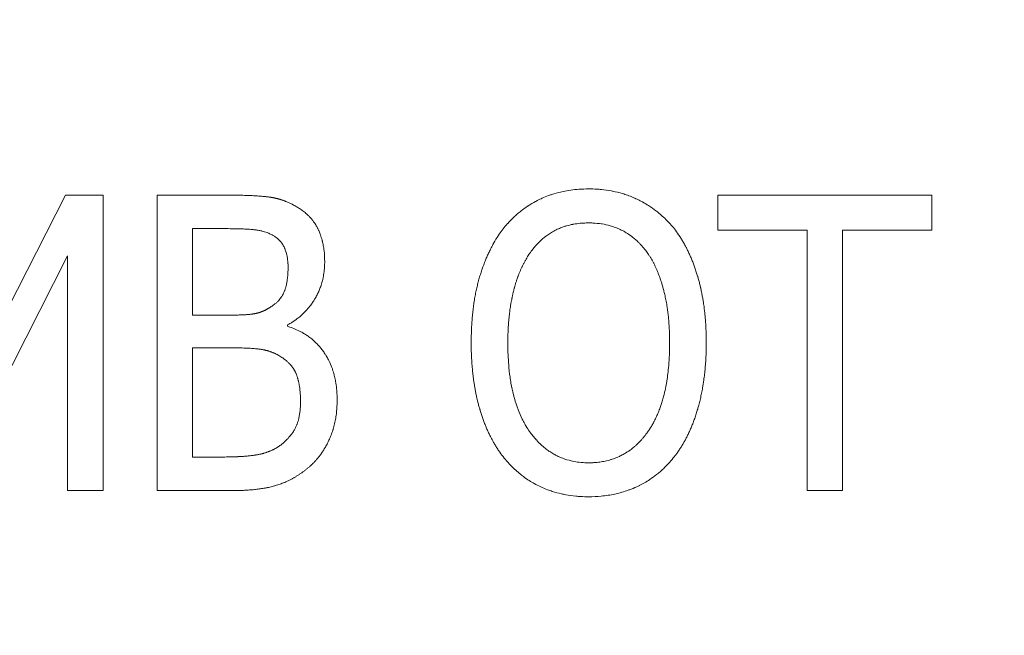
# Model space of a CAD drawing. Header units: millimetres. Extents: x -104 to 382, y -287 to 234.
# Tile 14 of 46: x 0.18 to 8.51, y -192.04 to -186.82. Entities that reach past the tile are written whole.
import ezdxf

# ---------------------------------------------------------------- set-up
doc = ezdxf.new("R2010")
doc.units = ezdxf.units.MM
doc.linetypes.add('K5LT_BASIC', pattern=[0])
doc.linetypes.add('K5LT_THIN', pattern=[0])
doc.styles.add('KDIMTEXTSTYLE', font='GOST_AU.SHX', dxfattribs={"width": 0.96, "oblique": 15, "height": 5})
doc.dimstyles.new('KDIMSTYLE (1.00)', dxfattribs={"dimtxt": 5, "dimasz": 1, "dimexe": 2, "dimexo": 0, "dimgap": 1, "dimtad": 1, "dimtxsty": 'KDIMTEXTSTYLE', "dimsah": 1, "dimcen": 0, "dimdle": 1, "dimadec": 0, "dimazin": 0, "dimtfac": 0.667, "dimtmove": 0, "dimatfit": 3, "dimfxl": 1, "dimtvp": 1, "dimtolj": 1, "dimtzin": 0, "dimarcsym": 0})

# ---------------------------------------------------------------- blocks, each defined once
blk = doc.blocks.new('KDIMARROW_02')
blk.add_hatch(color=0).paths.add_polyline_path([(4.5, 0), (5, 0.6583), (0, 0), (5, -0.6583)])
at = {"color": 0, "linetype": 'K5LT_THIN', "lineweight": 18}
for p, q in [((5, 0.6583), (0, 0)), ((4.5, 0), (5, 0.6583)), ((0, 0), (-1, 0)), ((0, 0), (5, -0.6583)), ((0, 0), (7, 0)), ((5, -0.6583), (4.5, 0))]:
    blk.add_line(p, q, dxfattribs=at)

msp = doc.modelspace()

# ---------------------------------------------------------------- linework, layer by layer
at = {"color": 150, "linetype": 'K5LT_BASIC', "lineweight": 20, "true_color": 0x0080ff}
for p, q in [((-0.4258, -190.2629), (0.569, -188.3099)), ((0.569, -188.3099), (0.887, -188.3099)), ((0.887, -188.3099), (0.887, -190.8099)), ((1.3449, -188.3099), (1.9405, -188.3099)), ((1.3449, -190.8099), (1.3449, -188.3099)), ((6.0896, -188.3099), (7.9008, -188.3099)), ((6.0896, -188.6057), (6.0896, -188.3099)), ((7.9008, -188.3099), (7.9008, -188.6057)), ((1.6447, -188.5935), (1.6447, -189.3249)), ((1.9304, -188.5935), (1.6447, -188.5935)), ((6.8453, -188.6057), (6.0896, -188.6057)), ((6.8453, -190.8099), (6.8453, -188.6057)), ((7.1451, -188.6057), (7.1451, -190.8099)), ((7.9008, -188.6057), (7.1451, -188.6057)), ((0.5872, -188.8245), (-0.4217, -190.8099)), ((0.5872, -190.8099), (0.5872, -188.8245)), ((1.6447, -189.3249), (1.9831, -189.3249)), ((2.449, -189.408), (2.449, -189.4201)), ((1.9831, -189.6024), (1.6447, -189.6024)), ((1.6447, -189.6024), (1.6447, -190.5263)), ((1.6447, -190.5263), (1.8878, -190.5263)), ((0.887, -190.8099), (0.5872, -190.8099)), ((1.9891, -190.8099), (1.3449, -190.8099)), ((7.1451, -190.8099), (6.8453, -190.8099))]:
    msp.add_line(p, q, dxfattribs=at)
at = {"color": 7, "linetype": 'K5LT_THIN', "lineweight": 18}
for radius, start, end in [(66.4902, 325.862142, 146.984614), (58.4914, 116.40976, 325.862142), (66.4902, 146.984614, 325.862142)]:
    msp.add_arc((-3.9577, -151.4864), radius, start, end, dxfattribs=at)
at = {"color": 150, "linetype": 'K5LT_BASIC', "lineweight": 20, "true_color": 0x0080ff}
for points, knots in [([(1.9405, -188.3099), (1.9521, -188.3099), (1.9749, -188.31), (2.0077, -188.3102), (2.0393, -188.3107), (2.0695, -188.3113), (2.0922, -188.3119), (2.1105, -188.3125), (2.128, -188.3132), (2.1498, -188.3141), (2.1731, -188.3153), (2.1945, -188.3166), (2.2141, -188.318), (2.2315, -188.3194), (2.2471, -188.3208), (2.2608, -188.3221), (2.2708, -188.3232), (2.2783, -188.3241), (2.285, -188.3249), (2.293, -188.326), (2.3016, -188.3272), (2.3092, -188.3283), (2.3143, -188.3292), (2.3192, -188.33), (2.3239, -188.3309), (2.3286, -188.3318), (2.3331, -188.3326), (2.3379, -188.3336), (2.3443, -188.335), (2.3503, -188.3364), (2.3544, -188.3374), (2.3585, -188.3384), (2.3629, -188.3395), (2.3692, -188.3412), (2.3754, -188.3429), (2.3807, -188.3444), (2.385, -188.3457), (2.3894, -188.347), (2.395, -188.3488), (2.4017, -188.351), (2.4086, -188.3533), (2.4157, -188.3559), (2.423, -188.3585), (2.4304, -188.3614), (2.439, -188.3648), (2.4496, -188.3693), (2.4623, -188.3749), (2.4751, -188.381), (2.4863, -188.3866), (2.4986, -188.393), (2.51, -188.3994), (2.5188, -188.4044), (2.5245, -188.4078), (2.5274, -188.4096), (2.5301, -188.4112)], [0, 0, 0, 0, 0.034572, 0.069887, 0.105677, 0.141462, 0.177309, 0.19051, 0.212465, 0.247045, 0.280471, 0.313408, 0.344174, 0.373213, 0.399347, 0.424157, 0.446057, 0.454418, 0.4662, 0.484141, 0.501452, 0.517634, 0.530317, 0.533379, 0.548312, 0.559765, 0.563072, 0.577215, 0.590994, 0.604329, 0.616011, 0.617574, 0.630838, 0.644165, 0.657685, 0.671301, 0.678107, 0.685293, 0.69955, 0.71423, 0.729075, 0.74448, 0.760297, 0.77678, 0.793528, 0.81694, 0.84698, 0.877718, 0.902772, 0.922006, 0.96084, 0.980399, 0.981664, 1, 1, 1, 1]), ([(4.2724, -188.5956), (4.2849, -188.5797), (4.298, -188.5642), (4.3288, -188.53), (4.3559, -188.5023), (4.3938, -188.4683), (4.4315, -188.4373), (4.4621, -188.4153), (4.5035, -188.3881), (4.5344, -188.3699), (4.5784, -188.3473), (4.6198, -188.3283), (4.6571, -188.3139), (4.7053, -188.2977), (4.7408, -188.2878), (4.7946, -188.2758), (4.8457, -188.2668), (4.918, -188.2591), (4.9696, -188.2572), (4.9976, -188.2572)], [0, 0, 0, 0, 0.071549, 0.072341, 0.16634, 0.212347, 0.260243, 0.347396, 0.353357, 0.445288, 0.48114, 0.537096, 0.613859, 0.628684, 0.723365, 0.748012, 0.82649, 0.90725, 1, 1, 1, 1]), ([(4.9976, -188.2572), (5.0204, -188.2572), (5.0565, -188.2583), (5.1208, -188.2634), (5.1655, -188.2697), (5.225, -188.2811), (5.2629, -188.2905), (5.3125, -188.3059), (5.3388, -188.3153), (5.3616, -188.3244), (5.3742, -188.3297), (5.3893, -188.3362), (5.4043, -188.3432), (5.4241, -188.3528), (5.4406, -188.3613), (5.4694, -188.377), (5.4885, -188.3883), (5.5253, -188.4117), (5.5552, -188.4326), (5.5964, -188.4653), (5.6324, -188.4968), (5.6634, -188.5274), (5.6944, -188.561), (5.7109, -188.5805), (5.7229, -188.5956)], [0, 0, 0, 0, 0.074565, 0.119935, 0.219204, 0.231175, 0.33373, 0.358764, 0.418831, 0.435092, 0.448531, 0.468706, 0.49521, 0.509106, 0.549473, 0.563528, 0.630149, 0.632428, 0.726157, 0.766872, 0.830289, 0.90549, 0.92962, 1, 1, 1, 1]), ([(2.5301, -188.4112), (2.5393, -188.4166), (2.5483, -188.4222), (2.5683, -188.4356), (2.5846, -188.4474), (2.6071, -188.4661), (2.6254, -188.4831), (2.6446, -188.5034), (2.6616, -188.5239), (2.676, -188.5438), (2.6897, -188.5652), (2.6989, -188.5817), (2.7079, -188.5997), (2.7145, -188.614), (2.7215, -188.631), (2.7308, -188.6557), (2.7377, -188.6777), (2.7455, -188.7083), (2.7518, -188.7372), (2.7604, -188.7938), (2.763, -188.8407), (2.763, -188.8731)], [0, 0, 0, 0, 0.05673, 0.057617, 0.131613, 0.168693, 0.22324, 0.275256, 0.33115, 0.379302, 0.41967, 0.480455, 0.489948, 0.536784, 0.571733, 0.595418, 0.686824, 0.700783, 0.768117, 0.846296, 1, 1, 1, 1]), ([(4.9976, -188.5449), (4.9823, -188.5449), (4.9583, -188.5456), (4.9151, -188.5488), (4.8859, -188.5528), (4.847, -188.56), (4.8227, -188.5657), (4.7909, -188.5753), (4.7646, -188.5843), (4.7433, -188.5933), (4.718, -188.6049), (4.6983, -188.6151), (4.6676, -188.6337), (4.6436, -188.6502), (4.609, -188.6775), (4.5862, -188.6984), (4.5549, -188.7308), (4.53, -188.7593), (4.5065, -188.7909), (4.4972, -188.8042)], [0, 0, 0, 0, 0.070993, 0.11317, 0.209076, 0.217867, 0.31397, 0.337935, 0.392852, 0.462215, 0.462998, 0.543699, 0.582767, 0.656682, 0.699534, 0.814768, 0.815245, 0.925432, 1, 1, 1, 1]), ([(5.498, -188.8042), (5.49, -188.7926), (5.4817, -188.7812), (5.4621, -188.756), (5.4447, -188.7355), (5.4178, -188.7076), (5.3934, -188.6848), (5.368, -188.664), (5.3391, -188.6429), (5.3186, -188.6299), (5.2912, -188.6141), (5.2708, -188.6036), (5.2362, -188.5884), (5.2082, -188.5779), (5.1638, -188.5643), (5.132, -188.5573), (5.0837, -188.5495), (5.0466, -188.5458), (5.0096, -188.5449), (4.9976, -188.5449)], [0, 0, 0, 0, 0.06733, 0.068404, 0.156178, 0.200806, 0.26482, 0.328395, 0.371839, 0.452821, 0.455895, 0.539078, 0.573884, 0.654905, 0.696174, 0.815424, 0.822418, 0.943322, 1, 1, 1, 1]), ([(2.3376, -188.6584), (2.331, -188.6542), (2.3197, -188.6476), (2.2991, -188.637), (2.2848, -188.6308), (2.268, -188.6244), (2.2539, -188.6195), (2.2391, -188.6153), (2.2259, -188.612), (2.2142, -188.6093), (2.2012, -188.607), (2.1908, -188.6054), (2.1816, -188.6041), (2.1719, -188.603), (2.1625, -188.6021), (2.1526, -188.6011), (2.1439, -188.6004), (2.1311, -188.5994), (2.1175, -188.5984), (2.1003, -188.5974), (2.0766, -188.5962), (2.0482, -188.5951), (2.0159, -188.5943), (1.979, -188.5937), (1.9518, -188.5935), (1.9304, -188.5935)], [0, 0, 0, 0, 0.069993, 0.116638, 0.208482, 0.209978, 0.276864, 0.340625, 0.345188, 0.395377, 0.444181, 0.459457, 0.484447, 0.522357, 0.53992, 0.560278, 0.600047, 0.605043, 0.6536, 0.694972, 0.719142, 0.804724, 0.86501, 0.898385, 1, 1, 1, 1]), ([(2.4531, -188.9197), (2.4531, -188.9109), (2.4529, -188.9014), (2.452, -188.8846), (2.4508, -188.8686), (2.4487, -188.8515), (2.4465, -188.8371), (2.444, -188.8236), (2.4406, -188.8089), (2.4373, -188.797), (2.434, -188.7862), (2.4301, -188.7746), (2.4262, -188.7647), (2.4226, -188.7562), (2.4183, -188.7471), (2.4135, -188.738), (2.4071, -188.7272), (2.4014, -188.7186), (2.3927, -188.707), (2.3846, -188.6975), (2.3755, -188.6881), (2.3658, -188.6791), (2.3576, -188.6724), (2.3479, -188.6652), (2.3422, -188.6613), (2.3376, -188.6584)], [0, 0, 0, 0, 0.074582, 0.082045, 0.147219, 0.217413, 0.239745, 0.283568, 0.347865, 0.386056, 0.406505, 0.46138, 0.510527, 0.516377, 0.557659, 0.616703, 0.626657, 0.692524, 0.728405, 0.784415, 0.828627, 0.871139, 0.927765, 0.942745, 1, 1, 1, 1]), ([(4.0029, -189.5599), (4.0029, -189.5224), (4.004, -189.4672), (4.0078, -189.3961), (4.0117, -189.344), (4.0168, -189.2934), (4.0217, -189.2534), (4.0263, -189.2214), (4.0312, -189.19), (4.0381, -189.1507), (4.0473, -189.1062), (4.0555, -189.0711), (4.0627, -189.0431), (4.0701, -189.0158), (4.0802, -188.9817), (4.0927, -188.9432), (4.1033, -188.9132), (4.1124, -188.8889), (4.1217, -188.8652), (4.1341, -188.8353), (4.1498, -188.8005), (4.1673, -188.7646), (4.1909, -188.7198), (4.2153, -188.6785), (4.244, -188.6346), (4.2611, -188.6105), (4.2724, -188.5956)], [0, 0, 0, 0, 0.089338, 0.134391, 0.17932, 0.223994, 0.268258, 0.287514, 0.312271, 0.35587, 0.3993, 0.442133, 0.460724, 0.484532, 0.526276, 0.567808, 0.608723, 0.62539, 0.649261, 0.689286, 0.729179, 0.772906, 0.820595, 0.897618, 0.935195, 1, 1, 1, 1]), ([(5.7229, -188.5956), (5.735, -188.6113), (5.7537, -188.6373), (5.7774, -188.6737), (5.795, -188.7029), (5.8095, -188.7287), (5.8201, -188.7485), (5.8305, -188.7687), (5.8423, -188.7928), (5.8568, -188.8248), (5.8707, -188.8576), (5.8839, -188.8913), (5.8963, -188.9257), (5.9081, -188.9606), (5.9159, -188.9859), (5.9229, -189.0096), (5.9296, -189.0331), (5.9376, -189.0642), (5.9432, -189.0881), (5.9485, -189.1116), (5.954, -189.1377), (5.9607, -189.1729), (5.9664, -189.2067), (5.9729, -189.2504), (5.9784, -189.2942), (5.9833, -189.3439), (5.9867, -189.3872), (5.9895, -189.434), (5.9917, -189.491), (5.9924, -189.5331), (5.9924, -189.5599)], [0, 0, 0, 0, 0.071849, 0.114008, 0.151661, 0.18929, 0.214285, 0.226974, 0.264726, 0.302645, 0.34067, 0.378622, 0.416417, 0.453818, 0.491045, 0.496056, 0.527455, 0.563227, 0.589736, 0.597978, 0.632329, 0.665186, 0.698284, 0.726775, 0.785497, 0.816432, 0.857762, 0.897441, 0.935473, 1, 1, 1, 1]), ([(4.4972, -188.8042), (4.4894, -188.8154), (4.4812, -188.828), (4.4693, -188.8475), (4.461, -188.8615), (4.4499, -188.8819), (4.4406, -188.9), (4.4337, -188.9143), (4.4268, -188.929), (4.4188, -188.9471), (4.4092, -188.9703), (4.4022, -188.9884), (4.3963, -189.0046), (4.3905, -189.0211), (4.383, -189.044), (4.3754, -189.0687), (4.3705, -189.0863), (4.3657, -189.104), (4.3608, -189.1228), (4.3544, -189.1498), (4.3502, -189.1691), (4.3465, -189.1872), (4.343, -189.205), (4.3384, -189.2307), (4.3344, -189.2552), (4.3319, -189.2728), (4.3295, -189.2899), (4.3271, -189.3086), (4.3243, -189.3335), (4.3216, -189.3603), (4.3191, -189.3892), (4.317, -189.4202), (4.3155, -189.4481), (4.3144, -189.4731), (4.3136, -189.4987), (4.313, -189.5275), (4.3129, -189.5492), (4.3129, -189.5599)], [0, 0, 0, 0, 0.066676, 0.071879, 0.107356, 0.142699, 0.177999, 0.198496, 0.213338, 0.248734, 0.284289, 0.319941, 0.329891, 0.355662, 0.391381, 0.427028, 0.45811, 0.4627, 0.498016, 0.532979, 0.567232, 0.571539, 0.601144, 0.633947, 0.665927, 0.689671, 0.696521, 0.726542, 0.755114, 0.782803, 0.817923, 0.852106, 0.885357, 0.909061, 0.932468, 0.967071, 1, 1, 1, 1]), ([(5.6824, -189.5599), (5.6824, -189.5284), (5.6815, -189.482), (5.6785, -189.4223), (5.6754, -189.3789), (5.6715, -189.3371), (5.6674, -189.3018), (5.6639, -189.2756), (5.6595, -189.2459), (5.6531, -189.2083), (5.644, -189.1635), (5.6368, -189.1332), (5.6303, -189.1078), (5.6241, -189.0845), (5.6152, -189.0545), (5.606, -189.026), (5.5965, -188.999), (5.5867, -188.9733), (5.5767, -188.9488), (5.5664, -188.9253), (5.5558, -188.9029), (5.5449, -188.8815), (5.5337, -188.861), (5.5241, -188.8447), (5.5163, -188.8319), (5.5083, -188.8194), (5.5022, -188.8102), (5.498, -188.8042)], [0, 0, 0, 0, 0.096207, 0.144224, 0.191641, 0.238545, 0.284586, 0.312895, 0.330144, 0.389867, 0.448798, 0.497586, 0.507024, 0.549121, 0.590572, 0.630643, 0.669914, 0.708132, 0.746067, 0.783293, 0.820096, 0.856315, 0.892416, 0.928242, 0.945633, 0.96405, 1, 1, 1, 1]), ([(2.763, -188.8731), (2.763, -188.8877), (2.7626, -188.9022), (2.7606, -188.9352), (2.7578, -188.9626), (2.7518, -188.9981), (2.7446, -189.0318), (2.7376, -189.0569), (2.7282, -189.0854), (2.7197, -189.1085), (2.7094, -189.1316), (2.6985, -189.1543), (2.6872, -189.1758), (2.6741, -189.1973), (2.6605, -189.2184), (2.6463, -189.2386), (2.6308, -189.2582), (2.6119, -189.2807), (2.5952, -189.2987), (2.569, -189.3238), (2.5467, -189.3431), (2.5189, -189.3644), (2.4942, -189.3814), (2.4707, -189.3959), (2.4557, -189.4043), (2.449, -189.408)], [0, 0, 0, 0, 0.061935, 0.062833, 0.143761, 0.184092, 0.224462, 0.300617, 0.304149, 0.362804, 0.414796, 0.421218, 0.479306, 0.527183, 0.537387, 0.595786, 0.64159, 0.654714, 0.734561, 0.757628, 0.826601, 0.873241, 0.921844, 0.965522, 1, 1, 1, 1]), ([(2.3275, -189.2418), (2.3325, -189.2383), (2.3374, -189.2346), (2.3483, -189.2258), (2.3571, -189.2181), (2.3694, -189.2058), (2.3792, -189.1949), (2.3898, -189.1814), (2.3988, -189.1683), (2.4071, -189.1543), (2.4142, -189.1406), (2.4201, -189.1273), (2.4259, -189.1124), (2.4309, -189.0971), (2.4354, -189.0809), (2.44, -189.0619), (2.443, -189.0462), (2.4469, -189.0218), (2.4494, -189.001), (2.4517, -188.9712), (2.4528, -188.9465), (2.4531, -188.928), (2.4531, -188.9197)], [0, 0, 0, 0, 0.054758, 0.055366, 0.127305, 0.161923, 0.216853, 0.264077, 0.323261, 0.365275, 0.417135, 0.466703, 0.499084, 0.562376, 0.609463, 0.642434, 0.724339, 0.736345, 0.832654, 0.879936, 0.94736, 1, 1, 1, 1]), ([(1.9831, -189.3249), (1.9895, -189.3249), (2.0023, -189.3248), (2.0208, -189.3246), (2.0386, -189.3242), (2.0534, -189.3238), (2.0644, -189.3233), (2.0752, -189.3228), (2.0877, -189.3221), (2.1023, -189.3211), (2.116, -189.32), (2.1286, -189.3188), (2.1402, -189.3175), (2.1503, -189.3162), (2.1567, -189.3152), (2.1626, -189.3143), (2.1682, -189.3134), (2.1755, -189.312), (2.182, -189.3107), (2.1878, -189.3094), (2.1926, -189.3082), (2.1961, -189.3073), (2.1995, -189.3064), (2.2035, -189.3053), (2.2085, -189.3037), (2.2127, -189.3024), (2.2161, -189.3012), (2.2195, -189.3001), (2.223, -189.2988), (2.2264, -189.2975), (2.2299, -189.2962), (2.2341, -189.2945), (2.2387, -189.2926), (2.2423, -189.2911), (2.2459, -189.2895), (2.2502, -189.2875), (2.2558, -189.2849), (2.2596, -189.283), (2.2635, -189.2811), (2.2676, -189.279), (2.2737, -189.2757), (2.2799, -189.2723), (2.2847, -189.2695), (2.289, -189.267), (2.2934, -189.2644), (2.2996, -189.2606), (2.3072, -189.2557), (2.3131, -189.2518), (2.3201, -189.247), (2.324, -189.2443), (2.3275, -189.2418)], [0, 0, 0, 0, 0.032493, 0.065968, 0.100177, 0.134882, 0.15541, 0.16998, 0.205017, 0.239881, 0.274103, 0.307999, 0.340069, 0.370584, 0.395852, 0.398397, 0.424831, 0.448445, 0.470307, 0.489992, 0.509081, 0.521563, 0.527858, 0.546819, 0.565888, 0.585207, 0.594068, 0.604661, 0.624133, 0.634934, 0.643547, 0.662852, 0.68237, 0.695459, 0.702105, 0.722324, 0.742745, 0.763203, 0.763841, 0.78539, 0.807618, 0.830088, 0.853187, 0.858834, 0.876702, 0.900825, 0.925161, 0.958301, 0.963438, 1, 1, 1, 1]), ([(2.449, -189.4201), (2.4624, -189.4242), (2.4757, -189.4287), (2.5053, -189.4398), (2.5296, -189.4501), (2.5641, -189.4673), (2.5924, -189.4835), (2.6234, -189.5039), (2.651, -189.5249), (2.6789, -189.5491), (2.7023, -189.5724), (2.7247, -189.5976), (2.7448, -189.6229), (2.7605, -189.6453), (2.7758, -189.6693), (2.7879, -189.6901), (2.7991, -189.712), (2.8125, -189.7404), (2.8218, -189.7636), (2.834, -189.7987), (2.8413, -189.8231), (2.8495, -189.8569), (2.8573, -189.8952), (2.8627, -189.9341), (2.8673, -189.9866), (2.8684, -190.0179), (2.8684, -190.0421)], [0, 0, 0, 0, 0.050521, 0.051283, 0.117244, 0.149817, 0.198976, 0.244005, 0.295348, 0.336161, 0.390184, 0.425853, 0.468735, 0.516032, 0.531467, 0.578292, 0.607672, 0.624974, 0.696971, 0.701014, 0.762064, 0.789828, 0.825349, 0.89931, 0.92411, 1, 1, 1, 1]), ([(4.2724, -190.5222), (4.2603, -190.5068), (4.2417, -190.4814), (4.2183, -190.4458), (4.2008, -190.4172), (4.1863, -190.392), (4.1759, -190.3726), (4.1657, -190.3529), (4.1541, -190.3295), (4.1397, -190.2985), (4.1286, -190.2724), (4.1198, -190.2507), (4.1112, -190.2287), (4.1007, -190.2002), (4.0892, -190.166), (4.0813, -190.1409), (4.0744, -190.1176), (4.0678, -190.0945), (4.0599, -190.0644), (4.0542, -190.041), (4.0489, -190.0178), (4.0433, -189.9919), (4.0368, -189.9583), (4.0328, -189.9355), (4.0291, -189.9134), (4.0257, -189.8913), (4.0213, -189.8595), (4.0175, -189.8286), (4.014, -189.7958), (4.0108, -189.7608), (4.008, -189.7235), (4.0061, -189.6902), (4.0044, -189.6509), (4.0032, -189.6089), (4.0029, -189.575), (4.0029, -189.5599)], [0, 0, 0, 0, 0.070464, 0.111705, 0.148515, 0.185274, 0.21, 0.222046, 0.258862, 0.295813, 0.332859, 0.349161, 0.369872, 0.406782, 0.443418, 0.479968, 0.486075, 0.515889, 0.551267, 0.57708, 0.585732, 0.619814, 0.652557, 0.682134, 0.684303, 0.714378, 0.743773, 0.771447, 0.798077, 0.831461, 0.863747, 0.89494, 0.916883, 0.963154, 1, 1, 1, 1]), ([(4.3129, -189.5599), (4.3129, -189.5956), (4.3142, -189.6586), (4.3202, -189.7553), (4.3289, -189.8333), (4.3423, -189.9184), (4.3549, -189.9781), (4.3747, -190.0527), (4.3884, -190.0945), (4.4106, -190.153), (4.4257, -190.1875), (4.4484, -190.232), (4.4684, -190.2676), (4.4865, -190.2955), (4.5063, -190.3235), (4.5249, -190.3483), (4.5442, -190.3709), (4.567, -190.396), (4.5867, -190.4159), (4.6173, -190.443), (4.6446, -190.4647), (4.6767, -190.4867), (4.708, -190.5051), (4.7418, -190.5222), (4.7874, -190.5415), (4.8322, -190.555), (4.9041, -190.5703), (4.954, -190.5749), (4.9976, -190.5749)], [0, 0, 0, 0, 0.054437, 0.098395, 0.158697, 0.189597, 0.25339, 0.273566, 0.34044, 0.342904, 0.404831, 0.421378, 0.453651, 0.496817, 0.497702, 0.533861, 0.570163, 0.570366, 0.617576, 0.640574, 0.675223, 0.708294, 0.742977, 0.77175, 0.809546, 0.874806, 0.894986, 1, 1, 1, 1]), ([(4.9976, -190.5749), (5.0052, -190.5749), (5.0167, -190.5747), (5.0316, -190.5741), (5.0397, -190.5737), (5.0481, -190.5732), (5.0606, -190.5722), (5.0875, -190.5695), (5.1265, -190.5635), (5.1653, -190.5543), (5.2025, -190.543), (5.2328, -190.5317), (5.2662, -190.5167), (5.2955, -190.5012), (5.3234, -190.4843), (5.351, -190.4653), (5.3696, -190.4508), (5.3867, -190.4364), (5.3976, -190.4269), (5.4121, -190.4133), (5.4239, -190.4015), (5.4341, -190.3909), (5.4432, -190.381), (5.4516, -190.3716), (5.4601, -190.3615), (5.4666, -190.3537), (5.4724, -190.3464), (5.4785, -190.3387), (5.4868, -190.3277), (5.4959, -190.3153), (5.5022, -190.3062), (5.5082, -190.2973), (5.5143, -190.2881), (5.5231, -190.2743), (5.532, -190.2595), (5.5409, -190.244), (5.5477, -190.2315), (5.5535, -190.2205), (5.5592, -190.2091), (5.5668, -190.1936), (5.5751, -190.1756), (5.5831, -190.157), (5.5884, -190.1441), (5.5935, -190.131), (5.5986, -190.1178), (5.6072, -190.0938), (5.6173, -190.063), (5.6264, -190.0319), (5.6341, -190.0028), (5.6429, -189.9665), (5.6514, -189.9254), (5.6604, -189.8734), (5.668, -189.8196), (5.6744, -189.7581), (5.679, -189.6938), (5.6818, -189.6304), (5.6824, -189.5838), (5.6824, -189.5599)], [0, 0, 0, 0, 0.018047, 0.027602, 0.036306, 0.037828, 0.048383, 0.067292, 0.105377, 0.148595, 0.170661, 0.207481, 0.234245, 0.268204, 0.295615, 0.320637, 0.356528, 0.357119, 0.378505, 0.393738, 0.40774, 0.420514, 0.430545, 0.440875, 0.451706, 0.462739, 0.465519, 0.474275, 0.486123, 0.498398, 0.510781, 0.512043, 0.523487, 0.536408, 0.549677, 0.563068, 0.576808, 0.58142, 0.590764, 0.60501, 0.619336, 0.633876, 0.648557, 0.649065, 0.663445, 0.678403, 0.701959, 0.729499, 0.743051, 0.761017, 0.801572, 0.821882, 0.857048, 0.898166, 0.927719, 0.963639, 1, 1, 1, 1]), ([(5.9924, -189.5599), (5.9924, -189.5795), (5.9919, -189.6185), (5.99, -189.6758), (5.9867, -189.7318), (5.9822, -189.7862), (5.9764, -189.8388), (5.9704, -189.8833), (5.9653, -189.9164), (5.9598, -189.9487), (5.9526, -189.9864), (5.9426, -190.0325), (5.9322, -190.0747), (5.9244, -190.1035), (5.9163, -190.1314), (5.9074, -190.1605), (5.8945, -190.1991), (5.8811, -190.2357), (5.8673, -190.2704), (5.853, -190.3034), (5.8384, -190.3349), (5.8233, -190.3651), (5.8077, -190.394), (5.7918, -190.4217), (5.7754, -190.4483), (5.7608, -190.4702), (5.7493, -190.4868), (5.7376, -190.5031), (5.729, -190.5144), (5.7229, -190.5222)], [0, 0, 0, 0, 0.048939, 0.097711, 0.146189, 0.193884, 0.241027, 0.287238, 0.315581, 0.332936, 0.377953, 0.422827, 0.466959, 0.503393, 0.510526, 0.552733, 0.594174, 0.634057, 0.673062, 0.710929, 0.748499, 0.785336, 0.821743, 0.857575, 0.893316, 0.928841, 0.949254, 0.964365, 1, 1, 1, 1]), ([(2.3761, -189.6673), (2.3734, -189.6658), (2.3682, -189.6628), (2.3602, -189.6586), (2.3547, -189.6558), (2.3493, -189.6532), (2.344, -189.6507), (2.3362, -189.6471), (2.3282, -189.6438), (2.3204, -189.6406), (2.3126, -189.6376), (2.305, -189.6349), (2.2974, -189.6323), (2.29, -189.63), (2.2827, -189.6278), (2.2748, -189.6256), (2.2662, -189.6234), (2.2572, -189.6212), (2.2511, -189.6199), (2.2457, -189.6188), (2.241, -189.6179), (2.2342, -189.6167), (2.2275, -189.6156), (2.2221, -189.6147), (2.2173, -189.6141), (2.2136, -189.6136), (2.2097, -189.6131), (2.2031, -189.6122), (2.1965, -189.6115), (2.1831, -189.61), (2.1705, -189.6089), (2.1449, -189.6069), (2.1253, -189.6057), (2.072, -189.6033), (2.0293, -189.6024), (1.9831, -189.6024)], [0, 0, 0, 0, 0.027671, 0.055292, 0.082833, 0.084236, 0.110091, 0.137201, 0.163718, 0.189806, 0.215201, 0.240319, 0.264633, 0.288404, 0.311347, 0.334014, 0.363094, 0.391782, 0.417919, 0.420128, 0.441073, 0.461722, 0.481834, 0.501583, 0.509164, 0.52347, 0.534012, 0.541714, 0.578388, 0.587977, 0.646811, 0.672121, 0.768609, 0.774598, 1, 1, 1, 1]), ([(2.5584, -190.0563), (2.5584, -190.044), (2.5581, -190.026), (2.5571, -190.0031), (2.556, -189.9864), (2.5547, -189.9704), (2.5532, -189.9563), (2.552, -189.9464), (2.5508, -189.9369), (2.5493, -189.9265), (2.547, -189.9133), (2.5446, -189.9007), (2.5427, -189.8918), (2.541, -189.8842), (2.5392, -189.877), (2.5367, -189.8674), (2.5339, -189.8575), (2.531, -189.8483), (2.529, -189.8424), (2.527, -189.8367), (2.525, -189.8312), (2.5219, -189.8231), (2.5187, -189.8153), (2.5157, -189.8089), (2.5133, -189.8041), (2.5109, -189.7993), (2.5078, -189.7935), (2.5038, -189.7867), (2.4999, -189.7804), (2.497, -189.776), (2.4941, -189.7718), (2.4909, -189.7672), (2.4863, -189.7611), (2.4816, -189.7551), (2.4777, -189.7504), (2.4744, -189.7466), (2.4711, -189.7429), (2.4662, -189.7375), (2.4596, -189.7307), (2.4516, -189.723), (2.4416, -189.7139), (2.4314, -189.7053), (2.4197, -189.6963), (2.4077, -189.6875), (2.3928, -189.6774), (2.3819, -189.6707), (2.3761, -189.6673)], [0, 0, 0, 0, 0.064194, 0.096517, 0.128547, 0.160284, 0.191219, 0.21409, 0.221626, 0.251179, 0.280424, 0.308535, 0.335808, 0.341791, 0.361717, 0.387069, 0.41114, 0.434393, 0.456679, 0.456824, 0.478758, 0.500306, 0.521598, 0.542414, 0.553756, 0.563092, 0.583341, 0.603354, 0.622954, 0.639194, 0.642397, 0.661424, 0.680159, 0.698453, 0.716571, 0.723915, 0.734337, 0.751913, 0.775038, 0.800436, 0.828106, 0.866037, 0.888918, 0.923352, 0.960326, 1, 1, 1, 1]), ([(2.3963, -190.4209), (2.4046, -190.4143), (2.4246, -190.3972), (2.4456, -190.3764), (2.4677, -190.3515), (2.4808, -190.3347), (2.4942, -190.3151), (2.5042, -190.2993), (2.5116, -190.2857), (2.5193, -190.2703), (2.5235, -190.2613), (2.5274, -190.2514), (2.5286, -190.2485), (2.5306, -190.2431), (2.5348, -190.2312), (2.5391, -190.217), (2.5434, -190.2006), (2.5477, -190.1814), (2.5515, -190.159), (2.555, -190.1312), (2.5576, -190.0997), (2.5584, -190.0724), (2.5584, -190.0563)], [0, 0, 0, 0, 0.07455, 0.188824, 0.219428, 0.328253, 0.354336, 0.408219, 0.4778, 0.481227, 0.547829, 0.557825, 0.565451, 0.572801, 0.602703, 0.662497, 0.684397, 0.725597, 0.801939, 0.838901, 0.908186, 1, 1, 1, 1]), ([(2.8684, -190.0421), (2.8684, -190.0512), (2.8682, -190.0692), (2.8674, -190.0881), (2.8665, -190.1057), (2.8653, -190.1231), (2.863, -190.1476), (2.86, -190.1726), (2.8563, -190.1971), (2.8519, -190.2209), (2.8469, -190.2442), (2.8413, -190.2669), (2.8365, -190.284), (2.8321, -190.2985), (2.8276, -190.3127), (2.821, -190.3314), (2.8131, -190.3516), (2.8068, -190.3664), (2.8011, -190.3791), (2.7953, -190.3914), (2.7873, -190.4078), (2.7782, -190.4251), (2.7707, -190.4386), (2.7645, -190.4493), (2.7584, -190.4595), (2.7507, -190.4719), (2.7444, -190.4815), (2.7381, -190.4907), (2.7318, -190.4998), (2.7225, -190.5126), (2.7131, -190.5248), (2.7037, -190.5365), (2.6947, -190.5472), (2.6883, -190.5545), (2.6838, -190.5595), (2.6794, -190.5644), (2.6729, -190.5712), (2.6646, -190.5798), (2.6588, -190.5855), (2.6523, -190.5919), (2.6455, -190.5982), (2.6388, -190.6043), (2.6354, -190.6073)], [0, 0, 0, 0, 0.036721, 0.073542, 0.078408, 0.11035, 0.146925, 0.183266, 0.219306, 0.255173, 0.290808, 0.326361, 0.361575, 0.372082, 0.396533, 0.431052, 0.465448, 0.4993, 0.508411, 0.532727, 0.565365, 0.59767, 0.629006, 0.642518, 0.659649, 0.689149, 0.716581, 0.718184, 0.746133, 0.773446, 0.799935, 0.826228, 0.851971, 0.873382, 0.87736, 0.88711, 0.908247, 0.926968, 0.950587, 0.951423, 0.975768, 1, 1, 1, 1]), ([(1.8878, -190.5263), (1.8979, -190.5263), (1.9179, -190.5262), (1.9469, -190.5258), (1.9749, -190.5252), (2.0018, -190.5244), (2.0195, -190.5236), (2.0361, -190.5228), (2.0521, -190.522), (2.0743, -190.5205), (2.0956, -190.5188), (2.1152, -190.517), (2.1333, -190.5151), (2.1495, -190.5132), (2.164, -190.5113), (2.1739, -190.5098), (2.182, -190.5085), (2.1892, -190.5074), (2.1996, -190.5055), (2.2097, -190.5036), (2.2175, -190.5019), (2.225, -190.5002), (2.2316, -190.4986), (2.2377, -190.497), (2.2427, -190.4956), (2.2484, -190.494), (2.254, -190.4923), (2.2588, -190.4909), (2.2636, -190.4894), (2.27, -190.4872), (2.2772, -190.4847), (2.2845, -190.482), (2.2919, -190.4792), (2.2995, -190.4761), (2.3082, -190.4724), (2.3162, -190.4687), (2.3233, -190.4653), (2.3305, -190.4618), (2.3385, -190.4576), (2.3475, -190.4527), (2.3557, -190.448), (2.3639, -190.443), (2.3776, -190.4343), (2.3884, -190.4268), (2.3963, -190.4209)], [0, 0, 0, 0, 0.036953, 0.0748, 0.113299, 0.151994, 0.190795, 0.193217, 0.228979, 0.266622, 0.303108, 0.339095, 0.372726, 0.404437, 0.432903, 0.459831, 0.465039, 0.483604, 0.505494, 0.531969, 0.549939, 0.557741, 0.582734, 0.59473, 0.600379, 0.617836, 0.634988, 0.63989, 0.652054, 0.66917, 0.686417, 0.704252, 0.722523, 0.741528, 0.760813, 0.787773, 0.802414, 0.815303, 0.843416, 0.86499, 0.886843, 0.909111, 0.93152, 1, 1, 1, 1]), ([(4.9976, -190.8626), (4.9745, -190.8626), (4.938, -190.8615), (4.8725, -190.8565), (4.8185, -190.8489), (4.7518, -190.8353), (4.7008, -190.8214), (4.6408, -190.8005), (4.59, -190.779), (4.5387, -190.7527), (4.4917, -190.7247), (4.4493, -190.6956), (4.4076, -190.663), (4.3625, -190.6233), (4.3166, -190.5762), (4.2854, -190.5389), (4.2724, -190.5222)], [0, 0, 0, 0, 0.075837, 0.121621, 0.223357, 0.265984, 0.364448, 0.41518, 0.499464, 0.568858, 0.630233, 0.704334, 0.760967, 0.827266, 0.92582, 1, 1, 1, 1]), ([(5.7229, -190.5222), (5.7102, -190.5384), (5.6969, -190.5542), (5.6659, -190.5889), (5.6386, -190.617), (5.6012, -190.6509), (5.5636, -190.6822), (5.5341, -190.7037), (5.4992, -190.7268), (5.4696, -190.7451), (5.4385, -190.7615), (5.4012, -190.7797), (5.3704, -190.7931), (5.3222, -190.811), (5.2916, -190.8208), (5.2536, -190.8314), (5.1965, -190.8453), (5.1086, -190.859), (5.0334, -190.8626), (4.9976, -190.8626)], [0, 0, 0, 0, 0.069482, 0.070548, 0.161218, 0.207103, 0.251586, 0.338708, 0.340707, 0.406185, 0.467466, 0.471332, 0.560164, 0.592128, 0.662031, 0.678916, 0.737282, 0.877483, 1, 1, 1, 1]), ([(2.6354, -190.6073), (2.6292, -190.6126), (2.6167, -190.623), (2.5978, -190.638), (2.5784, -190.6526), (2.5585, -190.6666), (2.5383, -190.68), (2.5207, -190.691), (2.5068, -190.6991), (2.493, -190.707), (2.476, -190.7161), (2.4552, -190.7265), (2.4346, -190.7361), (2.4145, -190.7446), (2.3947, -190.7524), (2.3754, -190.7593), (2.3575, -190.7651), (2.3448, -190.7689), (2.3323, -190.7724), (2.3185, -190.7761), (2.2991, -190.7807), (2.2824, -190.7843), (2.269, -190.787), (2.2557, -190.7895), (2.2392, -190.7923), (2.219, -190.7954), (2.1987, -190.7981), (2.1784, -190.8005), (2.1579, -190.8026), (2.1373, -190.8044), (2.1165, -190.8059), (2.0956, -190.8072), (2.0746, -190.8082), (2.0535, -190.809), (2.0354, -190.8094), (2.0141, -190.8098), (1.9997, -190.8099), (1.9891, -190.8099)], [0, 0, 0, 0, 0.034429, 0.069965, 0.106511, 0.144238, 0.182604, 0.221579, 0.243935, 0.26079, 0.299935, 0.338873, 0.376496, 0.412944, 0.447512, 0.481084, 0.512772, 0.537912, 0.543551, 0.573621, 0.603886, 0.633742, 0.649437, 0.663179, 0.691843, 0.720221, 0.74779, 0.774874, 0.801313, 0.827607, 0.853401, 0.878834, 0.903694, 0.928311, 0.952471, 0.965756, 1, 1, 1, 1])]:
    msp.add_open_spline(points, degree=3, knots=knots, dxfattribs=at)

# ---------------------------------------------------------------- dimensions: what is measured, and where the dimension line sits
at = {"color": 7}
msp.add_linear_dim(base=(3.0423, -285.0984), p1=(-3.9577, -151.4864), p2=(3.0423, -225.4864), location=(12.5098, -285.0984), dimstyle='KDIMSTYLE (1.00)', override={"dimexo": 0, "dimpost": '\\H5.0;\\W0.965;\\Q15;<>', "dimblk1": 'KDIMARROW_02', "dimblk2": 'KDIMARROW_02', "dimse1": 0, "dimse2": 0, "dimclrt": 7, "dimtolj": 1}, dxfattribs=at).render()

doc.saveas('drawing.dxf')
